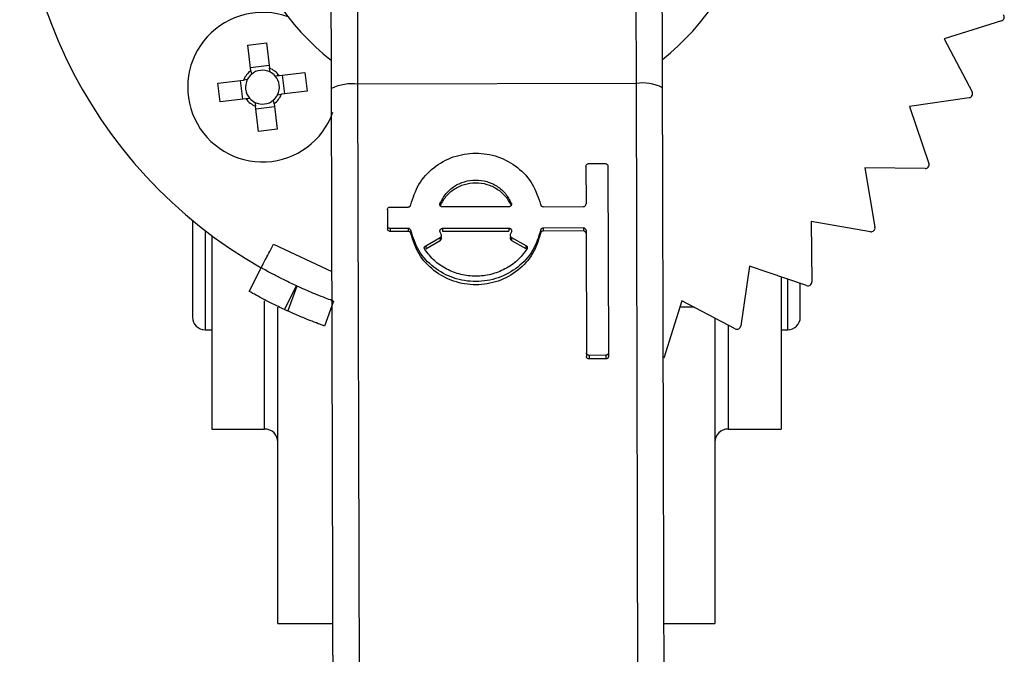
# Model space of a CAD drawing. Header units: millimetres. Extents: x 376 to 1218, y -39 to 832.
# Tile 2 of 25: x 652 to 727, y 75 to 123. Entities that reach past the tile are written whole.
import ezdxf

# ---------------------------------------------------------------- set-up
doc = ezdxf.new("R2010")
doc.units = ezdxf.units.MM

msp = doc.modelspace()

# ---------------------------------------------------------------- linework, layer by layer
at = {"color": 7, "linetype": 'Continuous', "lineweight": 25}
for p, q in [((678.027, 118.309), (678.005, 126.539)), ((699.005, 126.595), (699.027, 118.365)), ((726.628, 123.097), (722.285, 121.747)), ((669.7, 121.271), (671.109, 121.448)), ((669.945, 119.332), (669.7, 121.271)), ((671.109, 121.448), (671.354, 119.51)), ((722.285, 121.747), (724.401, 117.722)), ((669.916, 119.564), (671.324, 119.742)), ((672.064, 118.958), (674.003, 119.203)), ((672.296, 118.987), (672.474, 117.579)), ((674.003, 119.203), (674.18, 117.794)), ((667.455, 118.377), (669.393, 118.622)), ((667.632, 116.968), (667.455, 118.377)), ((669.339, 117.184), (669.161, 118.592)), ((699.027, 118.365), (678.027, 118.309)), ((678.216, 47.539), (678.027, 118.309)), ((699.027, 118.365), (699.216, 47.594)), ((674.18, 117.794), (672.242, 117.549)), ((669.571, 117.213), (667.632, 116.968)), ((671.69, 116.839), (671.935, 114.9)), ((724.179, 117.285), (719.678, 116.631)), ((670.526, 114.723), (670.281, 116.661)), ((671.719, 116.607), (670.311, 116.429)), ((719.678, 116.631), (721.139, 112.325)), ((671.935, 114.9), (670.526, 114.723)), ((695.45, 112.307), (696.7, 112.31)), ((695.242, 112.103), (695.25, 109.265)), ((696.909, 112.107), (696.947, 98.021)), ((720.851, 111.928), (716.303, 111.986)), ((716.303, 111.986), (717.072, 107.504)), ((684.224, 109.313), (684.225, 109.16)), ((689.609, 109.328), (689.609, 109.174)), ((680.251, 108.82), (680.253, 108.214)), ((680.459, 109.023), (681.814, 109.027)), ((689.417, 109.047), (684.417, 109.034)), ((692.02, 109.054), (695.042, 109.062)), ((665.531, 108.013), (665.531, 100.699)), ((680.253, 108.214), (680.254, 107.608)), ((716.726, 107.158), (712.244, 107.927)), ((712.244, 107.927), (712.302, 103.379)), ((680.254, 107.608), (680.255, 107.384)), ((681.818, 107.41), (680.463, 107.406)), ((680.463, 107.406), (680.464, 107.182)), ((681.819, 107.185), (680.464, 107.182)), ((681.818, 107.41), (681.819, 107.185)), ((682.023, 107.249), (682.024, 107.023)), ((684.305, 106.977), (684.23, 107.137)), ((684.422, 107.417), (689.422, 107.43)), ((684.422, 107.417), (684.422, 107.192)), ((684.422, 107.192), (689.422, 107.206)), ((689.422, 107.43), (689.422, 107.206)), ((689.615, 107.151), (689.54, 106.991)), ((691.821, 107.275), (691.822, 107.05)), ((695.047, 107.445), (692.025, 107.437)), ((692.025, 107.437), (692.025, 107.212)), ((695.047, 107.22), (692.025, 107.212)), ((695.047, 107.445), (695.047, 107.22)), ((695.255, 107.244), (695.28, 98.017)), ((666.981, 106.874), (666.981, 92.249)), ((683.141, 106.104), (684.223, 106.713)), ((683.141, 105.873), (684.224, 106.485)), ((684.223, 106.713), (684.224, 106.485)), ((684.306, 106.806), (684.306, 106.75)), ((689.541, 106.82), (689.541, 106.764)), ((689.624, 106.727), (690.71, 106.124)), ((689.624, 106.727), (689.624, 106.499)), ((689.624, 106.499), (690.71, 105.893)), ((683.141, 106.104), (683.141, 105.873)), ((690.71, 106.124), (690.71, 105.893)), ((669.809, 102.653), (670.722, 104.434)), ((707.599, 104.552), (706.945, 100.051)), ((711.906, 103.091), (707.599, 104.552)), ((709.981, 103.744), (709.981, 92.249)), ((672.478, 101.283), (673.391, 103.064)), ((673.41, 103.056), (672.725, 101.17)), ((673.391, 103.064), (673.41, 103.056)), ((711.431, 100.699), (711.431, 103.252)), ((676.187, 101.913), (675.504, 100.034)), ((702.483, 101.945), (701.133, 97.602)), ((706.508, 99.829), (702.483, 101.945)), ((671.981, 77.555), (671.981, 101.454)), ((666.481, 99.749), (666.981, 99.749)), ((709.981, 99.749), (710.481, 99.749)), ((695.28, 98.017), (695.281, 97.741)), ((696.739, 97.822), (695.489, 97.818)), ((695.489, 97.818), (695.49, 97.542)), ((696.74, 97.545), (695.49, 97.542)), ((696.739, 97.822), (696.74, 97.545)), ((696.947, 98.021), (696.947, 97.746)), ((666.981, 92.249), (670.981, 92.249)), ((705.981, 92.249), (709.981, 92.249)), ((671.98, 77.555), (671.981, 77.555)), ((671.981, 77.555), (676.136, 77.555)), ((701.136, 77.555), (704.982, 77.555))]:
    msp.add_line(p, q, dxfattribs=at)
at = {"color": 8, "linetype": 'Continuous', "lineweight": 25}
for p, q in [((666.481, 107.253), (666.481, 99.749)), ((671.636, 106.215), (676.065, 104.166)), ((710.481, 99.749), (710.481, 103.574)), ((670.981, 92.249), (670.981, 101.944)), ((676.072, 101.454), (676.02, 101.454)), ((703.417, 101.454), (702.33, 101.454)), ((705.981, 100.106), (705.981, 92.249))]:
    msp.add_line(p, q, dxfattribs=at)
at = {"color": 7, "linetype": 'Continuous', "lineweight": 25}
for centre, radius, start, end in [((688.481, 135.749), 36, 29.8199, 240.44251), ((688.481, 135.749), 20, 308.83467, 231.47029), ((670.817, 118.085), 5.65, 69.95396, 340.3706), ((726.539, 123.383), 0.3, 287.26594, 36.73406), ((670.817, 118.085), 1.522, 124.99407, 159.37046), ((670.817, 118.085), 1.281, 130.85655, 153.50798), ((670.817, 118.085), 1.281, 63.50798, 130.85655), ((670.817, 118.085), 1.522, 34.99407, 69.37046), ((670.817, 118.085), 1.28, 40.85655, 63.50798), ((670.817, 118.085), 1.281, 153.50798, 220.85655), ((670.817, 118.085), 1.28, 333.50798, 40.85655), ((677.55, 115.023), 3.32, 81.72821, 117.27046), ((699.523, 115.082), 3.32, 63.0345, 98.57675), ((670.817, 118.085), 1.28, 310.85655, 333.50798), ((670.817, 118.085), 1.522, 304.99407, 339.37046), ((724.136, 117.582), 0.3, 278.26594, 27.73406), ((670.817, 118.085), 1.522, 214.99407, 249.37046), ((670.817, 118.085), 1.281, 220.85655, 243.50798), ((670.817, 118.085), 1.281, 243.50798, 310.85655), ((720.855, 112.228), 0.3, 269.26594, 18.73406), ((716.777, 107.453), 0.3, 260.26594, 9.73406), ((712.002, 103.375), 0.3, 251.26594, 0.73406), ((688.481, 135.749), 38, 245.09322, 245.50344), ((666.481, 100.699), 0.95, 180, 270), ((710.481, 100.699), 0.95, 270, 0), ((706.648, 100.094), 0.3, 242.26594, 351.73406), ((670.981, 91.249), 1, 360, 90), ((705.981, 91.249), 1, 90, 180)]:
    msp.add_arc(centre, radius, start, end, dxfattribs=at)
for points in [[(676.028, 117.975), (676.024, 119.394), (676.017, 122.232), (676.009, 125.1), (676.005, 126.534)], [(701.028, 118.041), (701.024, 119.46), (701.017, 122.299), (701.009, 125.166), (701.005, 126.6)]]:
    msp.add_open_spline(points, degree=3, dxfattribs=at)
for points, knots in [([(669.945, 119.332), (669.946, 119.32), (669.957, 119.236), (669.969, 119.144), (669.979, 119.06), (669.98, 119.054)], [0, 0, 0, 0, 0.12965, 0.934694, 1, 1, 1, 1]), ([(671.389, 119.232), (671.388, 119.238), (671.377, 119.321), (671.366, 119.413), (671.355, 119.498), (671.354, 119.51)], [0, 0, 0, 0, 0.0653065, 0.8703499, 1, 1, 1, 1]), ([(669.671, 118.657), (669.665, 118.656), (669.582, 118.645), (669.49, 118.634), (669.405, 118.623), (669.393, 118.622)], [0, 0, 0, 0, 0.065306, 0.87035, 1, 1, 1, 1]), ([(672.064, 118.958), (672.052, 118.957), (671.968, 118.946), (671.876, 118.934), (671.792, 118.924), (671.786, 118.923)], [0, 0, 0, 0, 0.12965, 0.934694, 1, 1, 1, 1]), ([(671.964, 117.514), (671.97, 117.515), (672.053, 117.526), (672.145, 117.537), (672.23, 117.548), (672.242, 117.549)], [0, 0, 0, 0, 0.065306, 0.87035, 1, 1, 1, 1]), ([(676.219, 46.443), (676.209, 50.08), (676.19, 57.363), (676.159, 68.86), (676.127, 80.719), (676.095, 92.911), (676.062, 105.332), (676.039, 113.765), (676.028, 117.975)], [0, 0, 0, 0, 0.166208, 0.332906, 0.5, 0.667088, 0.833789, 1, 1, 1, 1]), ([(701.219, 46.51), (701.209, 50.146), (701.189, 57.43), (701.159, 68.927), (701.127, 80.786), (701.095, 92.978), (701.062, 105.399), (701.039, 113.831), (701.028, 118.041)], [0, 0, 0, 0, 0.166208, 0.332906, 0.5, 0.667088, 0.833789, 1, 1, 1, 1]), ([(669.571, 117.213), (669.583, 117.214), (669.667, 117.225), (669.759, 117.237), (669.843, 117.247), (669.849, 117.248)], [0, 0, 0, 0, 0.12965, 0.934694, 1, 1, 1, 1]), ([(670.246, 116.939), (670.247, 116.933), (670.258, 116.85), (670.269, 116.758), (670.28, 116.673), (670.281, 116.661)], [0, 0, 0, 0, 0.065306, 0.87035, 1, 1, 1, 1]), ([(671.69, 116.839), (671.689, 116.851), (671.678, 116.935), (671.666, 117.027), (671.656, 117.111), (671.655, 117.117)], [0, 0, 0, 0, 0.12965, 0.934694, 1, 1, 1, 1]), ([(682.018, 109.189), (682.186, 109.722), (682.522, 110.79), (683.693, 112.063), (685.195, 112.9), (686.907, 113.193), (688.62, 112.909), (690.126, 112.08), (691.301, 110.812), (691.644, 109.747), (691.816, 109.215)], [0, 0, 0, 0, 0.124684, 0.249638, 0.374774, 0.500043, 0.625312, 0.750442, 0.875339, 1, 1, 1, 1]), ([(695.242, 112.103), (695.245, 112.13), (695.251, 112.183), (695.3, 112.25), (695.368, 112.297), (695.423, 112.304), (695.45, 112.307)], [0, 0, 0, 0, 0.251064, 0.499257, 0.749447, 1, 1, 1, 1]), ([(696.7, 112.31), (696.728, 112.307), (696.782, 112.301), (696.851, 112.254), (696.9, 112.187), (696.906, 112.134), (696.909, 112.107)], [0, 0, 0, 0, 0.25232, 0.501015, 0.750691, 1, 1, 1, 1]), ([(684.224, 109.313), (684.358, 109.56), (684.627, 110.052), (685.272, 110.624), (686.056, 110.979), (686.912, 111.108), (687.77, 110.985), (688.553, 110.628), (689.21, 110.069), (689.476, 109.574), (689.609, 109.328)], [0, 0, 0, 0, 0.124881, 0.249382, 0.374879, 0.499999, 0.625199, 0.750485, 0.875431, 1, 1, 1, 1]), ([(684.225, 109.099), (684.359, 109.347), (684.627, 109.841), (685.272, 110.416), (686.056, 110.774), (686.913, 110.904), (687.771, 110.78), (688.554, 110.42), (689.211, 109.858), (689.477, 109.362), (689.609, 109.114)], [0, 0, 0, 0, 0.1251385, 0.2497133, 0.375098, 0.4999995, 0.6249807, 0.7501545, 0.8751708, 1, 1, 1, 1]), ([(684.417, 109.034), (684.4, 109.035), (684.366, 109.038), (684.318, 109.056), (684.276, 109.084), (684.242, 109.122), (684.219, 109.167), (684.208, 109.215), (684.208, 109.266), (684.219, 109.297), (684.224, 109.313)], [0, 0, 0, 0, 0.126069, 0.251097, 0.375523, 0.500778, 0.624955, 0.749507, 0.873952, 1, 1, 1, 1]), ([(689.609, 109.328), (689.614, 109.312), (689.625, 109.28), (689.626, 109.23), (689.615, 109.181), (689.592, 109.137), (689.559, 109.099), (689.517, 109.07), (689.469, 109.051), (689.435, 109.048), (689.417, 109.047)], [0, 0, 0, 0, 0.126476, 0.249444, 0.373959, 0.499128, 0.622508, 0.749301, 0.870748, 1, 1, 1, 1]), ([(680.251, 108.82), (680.254, 108.847), (680.26, 108.9), (680.309, 108.967), (680.377, 109.014), (680.432, 109.02), (680.459, 109.023)], [0, 0, 0, 0, 0.251064, 0.499257, 0.749447, 1, 1, 1, 1]), ([(681.814, 109.027), (681.838, 109.029), (681.886, 109.034), (681.948, 109.07), (681.997, 109.122), (682.011, 109.167), (682.018, 109.189)], [0, 0, 0, 0, 0.252409, 0.500619, 0.748296, 1, 1, 1, 1]), ([(691.816, 109.215), (691.823, 109.193), (691.837, 109.149), (691.886, 109.097), (691.949, 109.06), (691.996, 109.056), (692.02, 109.054)], [0, 0, 0, 0, 0.251274, 0.499049, 0.747152, 1, 1, 1, 1]), ([(695.042, 109.062), (695.07, 109.065), (695.124, 109.071), (695.193, 109.118), (695.241, 109.185), (695.247, 109.238), (695.25, 109.265)], [0, 0, 0, 0, 0.25232, 0.501015, 0.750691, 1, 1, 1, 1]), ([(680.463, 107.406), (680.436, 107.409), (680.381, 107.415), (680.312, 107.462), (680.264, 107.528), (680.258, 107.581), (680.254, 107.608)], [0, 0, 0, 0, 0.25232, 0.501015, 0.750691, 1, 1, 1, 1]), ([(680.464, 107.182), (680.436, 107.185), (680.382, 107.191), (680.324, 107.23), (680.29, 107.27), (680.263, 107.317), (680.258, 107.357), (680.255, 107.384)], [0, 0, 0, 0, 0.25132, 0.49948, 0.622784, 0.74905, 1, 1, 1, 1]), ([(682.023, 107.249), (682.016, 107.271), (682.002, 107.315), (681.953, 107.367), (681.89, 107.403), (681.843, 107.408), (681.818, 107.41)], [0, 0, 0, 0, 0.251274, 0.499049, 0.747152, 1, 1, 1, 1]), ([(682.024, 107.023), (682.016, 107.046), (682.002, 107.09), (681.953, 107.142), (681.891, 107.179), (681.843, 107.183), (681.819, 107.185)], [0, 0, 0, 0, 0.251144, 0.499793, 0.746306, 1, 1, 1, 1]), ([(691.821, 107.275), (691.653, 106.744), (691.317, 105.68), (690.146, 104.418), (688.644, 103.589), (686.932, 103.301), (685.219, 103.581), (683.713, 104.401), (682.538, 105.658), (682.194, 106.719), (682.023, 107.249)], [0, 0, 0, 0, 0.124684, 0.249638, 0.374774, 0.500043, 0.625312, 0.750442, 0.875339, 1, 1, 1, 1]), ([(684.23, 107.137), (684.225, 107.153), (684.214, 107.184), (684.213, 107.234), (684.224, 107.283), (684.247, 107.327), (684.28, 107.365), (684.322, 107.394), (684.37, 107.413), (684.404, 107.415), (684.422, 107.417)], [0, 0, 0, 0, 0.1264755, 0.2494444, 0.373959, 0.4991282, 0.6225079, 0.7493013, 0.8707482, 1, 1, 1, 1]), ([(689.422, 107.43), (689.439, 107.429), (689.473, 107.426), (689.521, 107.408), (689.563, 107.38), (689.597, 107.342), (689.62, 107.297), (689.631, 107.249), (689.631, 107.198), (689.62, 107.167), (689.615, 107.151)], [0, 0, 0, 0, 0.126069, 0.251097, 0.375523, 0.500778, 0.624955, 0.749507, 0.873952, 1, 1, 1, 1]), ([(692.025, 107.437), (692.001, 107.435), (691.953, 107.43), (691.891, 107.394), (691.842, 107.342), (691.828, 107.297), (691.821, 107.275)], [0, 0, 0, 0, 0.252409, 0.500619, 0.748296, 1, 1, 1, 1]), ([(692.025, 107.212), (692.001, 107.21), (691.954, 107.205), (691.892, 107.169), (691.842, 107.117), (691.829, 107.072), (691.822, 107.05)], [0, 0, 0, 0, 0.251786, 0.499709, 0.746947, 1, 1, 1, 1]), ([(695.255, 107.244), (695.252, 107.27), (695.246, 107.323), (695.197, 107.39), (695.128, 107.436), (695.074, 107.442), (695.047, 107.445)], [0, 0, 0, 0, 0.251064, 0.499257, 0.749447, 1, 1, 1, 1]), ([(695.256, 107.018), (695.253, 107.045), (695.247, 107.098), (695.198, 107.165), (695.129, 107.212), (695.074, 107.218), (695.047, 107.22)], [0, 0, 0, 0, 0.250934, 0.500078, 0.750039, 1, 1, 1, 1]), ([(691.822, 107.05), (691.654, 106.516), (691.318, 105.447), (690.148, 104.178), (688.646, 103.345), (686.933, 103.054), (685.219, 103.336), (683.712, 104.161), (682.538, 105.426), (682.195, 106.491), (682.024, 107.023)], [0, 0, 0, 0, 0.124981, 0.250031, 0.375041, 0.500043, 0.625044, 0.750049, 0.875042, 1, 1, 1, 1]), ([(684.223, 106.713), (684.245, 106.728), (684.287, 106.759), (684.322, 106.828), (684.332, 106.905), (684.314, 106.953), (684.305, 106.977)], [0, 0, 0, 0, 0.253399, 0.500529, 0.749742, 1, 1, 1, 1]), ([(684.224, 106.485), (684.245, 106.5), (684.287, 106.531), (684.323, 106.601), (684.333, 106.678), (684.315, 106.726), (684.306, 106.75)], [0, 0, 0, 0, 0.252913, 0.500051, 0.749543, 1, 1, 1, 1]), ([(689.54, 106.991), (689.531, 106.967), (689.513, 106.919), (689.524, 106.842), (689.56, 106.773), (689.602, 106.743), (689.624, 106.727)], [0, 0, 0, 0, 0.252208, 0.499739, 0.74846, 1, 1, 1, 1]), ([(689.541, 106.764), (689.532, 106.74), (689.514, 106.692), (689.525, 106.614), (689.561, 106.545), (689.603, 106.514), (689.624, 106.499)], [0, 0, 0, 0, 0.252409, 0.500215, 0.748941, 1, 1, 1, 1]), ([(670.722, 104.434), (670.732, 104.454), (670.753, 104.493), (670.91, 104.8), (671.142, 105.251), (671.399, 105.752), (671.569, 106.083), (671.636, 106.215)], [0, 0, 0, 0, 0.214451, 0.428899, 0.643429, 0.858139, 1, 1, 1, 1]), ([(683.07, 105.821), (683.058, 105.845), (683.039, 105.882), (683.036, 105.937), (683.041, 105.977), (683.055, 106.016), (683.084, 106.063), (683.118, 106.088), (683.141, 106.104)], [0, 0, 0, 0, 0.250764, 0.374928, 0.499575, 0.624076, 0.749242, 1, 1, 1, 1]), ([(690.781, 105.841), (690.553, 105.544), (690.096, 104.948), (689.145, 104.307), (688.077, 103.892), (686.931, 103.752), (685.785, 103.886), (684.714, 104.293), (683.762, 104.934), (683.301, 105.525), (683.07, 105.821)], [0, 0, 0, 0, 0.124759, 0.249816, 0.374846, 0.500038, 0.6252, 0.750297, 0.875245, 1, 1, 1, 1]), ([(690.71, 106.124), (690.732, 106.108), (690.767, 106.083), (690.795, 106.036), (690.81, 105.998), (690.815, 105.958), (690.812, 105.903), (690.794, 105.866), (690.781, 105.841)], [0, 0, 0, 0, 0.251329, 0.37566, 0.500394, 0.624859, 0.749835, 1, 1, 1, 1]), ([(673.391, 103.064), (673.087, 103.208), (672.479, 103.495), (671.681, 103.907), (671.084, 104.23), (670.768, 104.408), (670.735, 104.427), (670.722, 104.434)], [0, 0, 0, 0, 0.214104, 0.428208, 0.642433, 0.857075, 1, 1, 1, 1]), ([(672.478, 101.283), (672.174, 101.427), (671.565, 101.716), (670.768, 102.127), (670.17, 102.45), (669.854, 102.627), (669.822, 102.646), (669.809, 102.653)], [0, 0, 0, 0, 0.214165, 0.428328, 0.642602, 0.857249, 1, 1, 1, 1]), ([(676.187, 101.913), (676.156, 101.925), (676.093, 101.947), (675.608, 102.127), (674.9, 102.405), (674.122, 102.732), (673.613, 102.963), (673.41, 103.056)], [0, 0, 0, 0, 0.214532, 0.429065, 0.643531, 0.857739, 1, 1, 1, 1]), ([(675.504, 100.034), (675.473, 100.045), (675.41, 100.067), (674.925, 100.247), (674.217, 100.524), (673.437, 100.849), (672.928, 101.078), (672.725, 101.17)], [0, 0, 0, 0, 0.214548, 0.429098, 0.643588, 0.857845, 1, 1, 1, 1]), ([(704.981, 100.632), (704.981, 100.209), (704.981, 99.097), (704.981, 96.938), (704.981, 94.306), (704.981, 91.554), (704.981, 88.806), (704.981, 86.163), (704.981, 83.727), (704.981, 81.592), (704.981, 79.837), (704.981, 78.544), (704.981, 77.711), (704.981, 77.607), (704.981, 77.555)], [0, 0, 0, 0, 0.052732, 0.138847, 0.224963, 0.311078, 0.397193, 0.483308, 0.569424, 0.655539, 0.741654, 0.827769, 0.913885, 1, 1, 1, 1]), ([(695.489, 97.818), (695.461, 97.821), (695.407, 97.827), (695.338, 97.873), (695.29, 97.938), (695.283, 97.991), (695.28, 98.017)], [0, 0, 0, 0, 0.25232, 0.501015, 0.750691, 1, 1, 1, 1]), ([(695.49, 97.542), (695.462, 97.545), (695.408, 97.551), (695.35, 97.589), (695.315, 97.629), (695.289, 97.676), (695.284, 97.715), (695.281, 97.741)], [0, 0, 0, 0, 0.25132, 0.49948, 0.622784, 0.74905, 1, 1, 1, 1]), ([(696.947, 98.021), (696.944, 97.995), (696.938, 97.943), (696.889, 97.877), (696.821, 97.831), (696.766, 97.825), (696.739, 97.822)], [0, 0, 0, 0, 0.251064, 0.499257, 0.749447, 1, 1, 1, 1]), ([(696.947, 97.746), (696.944, 97.72), (696.938, 97.667), (696.89, 97.601), (696.821, 97.554), (696.767, 97.548), (696.74, 97.545)], [0, 0, 0, 0, 0.250934, 0.500078, 0.750039, 1, 1, 1, 1])]:
    msp.add_open_spline(points, degree=3, knots=knots, dxfattribs=at)

doc.saveas('drawing.dxf')
